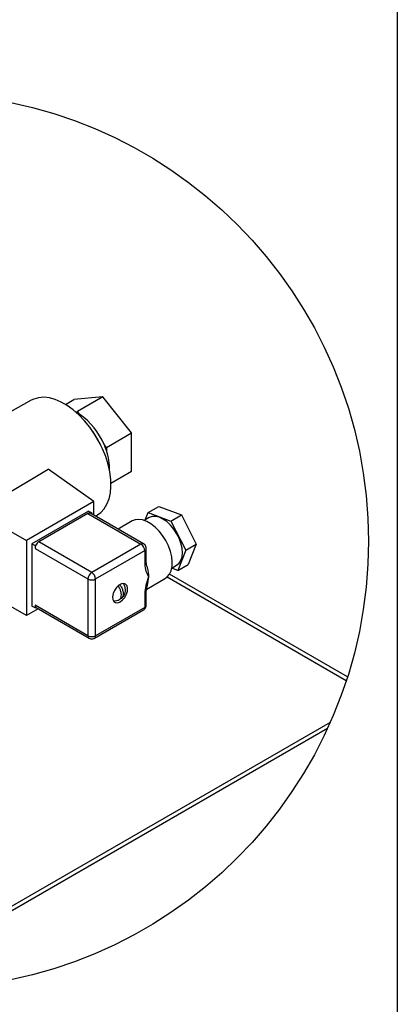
# Model space of a CAD drawing. Header units: inches. Extents: x 2 to 108, y 2 to 83.
# Tile 18 of 27: x 97.62 to 107.5, y 16.72 to 42.5. Entities that reach past the tile are written whole.
import ezdxf

# ---------------------------------------------------------------- set-up
doc = ezdxf.new("R2010")
doc.units = ezdxf.units.IN
doc.header["$LTSCALE"] = 10
doc.header["$MEASUREMENT"] = 0
doc.layers.add('SLD-DEFPOINTS', color=7, linetype='Continuous')
doc.layers.add('TEXT', color=140, linetype='Continuous', lineweight=25)
doc.dimstyles.new('SLDDIMSTYLE3', dxfattribs={"dimtxt": 0.18, "dimasz": 1.3, "dimexe": 0, "dimexo": 0.0625, "dimgap": 0, "dimtad": 0, "dimtih": 1, "dimtoh": 1, "dimdec": 0, "dimrnd": 1e-09, "dimzin": 0, "dimdsep": 46, "dimtxsty": 'Standard', "dimblk1": 'NONE', "dimblk2": 'NONE', "dimsah": 1, "dimcen": 0.09, "dimadec": 0, "dimazin": 0, "dimtfac": 1.3, "dimtdec": 0, "dimtofl": 0, "dimtmove": 0, "dimatfit": 3, "dimldrblk": 'NONE', "dimfxl": 0, "dimfrac": 2, "dimtolj": 1, "dimtzin": 0, "dimarcsym": 0})

# ---------------------------------------------------------------- blocks, each defined once
blk = doc.blocks.new('_None')

msp = doc.modelspace()

# ---------------------------------------------------------------- linework, layer by layer
for p, q in [((97.921, 32.534), (95.999, 31.457)), ((98.816, 32.424), (99.038, 32.552)), ((99.792, 32.62), (99.038, 32.552)), ((99.792, 32.62), (99.131, 32.239)), ((100.546, 31.682), (99.792, 32.62)), ((99.075, 32.234), (99.131, 32.239)), ((99.191, 32.165), (99.131, 32.239)), ((99.886, 31.3), (100.546, 31.682)), ((100.546, 30.676), (100.546, 31.682)), ((99.886, 31.3), (99.826, 31.374)), ((99.886, 31.3), (99.886, 31.221)), ((96.859, 29.834), (98.365, 30.729)), ((99.56, 29.879), (98.365, 30.729)), ((100.005, 30.364), (100.546, 30.676)), ((99.56, 29.879), (97.792, 28.858)), ((99.56, 29.526), (99.56, 29.879)), ((100.979, 29.596), (101.255, 29.755)), ((101.255, 29.755), (101.85, 29.53)), ((96.859, 29.397), (97.792, 28.858)), ((99.419, 29.634), (97.934, 28.777)), ((99.404, 29.569), (98.117, 28.826)), ((99.404, 29.569), (100.79, 28.768)), ((99.419, 29.634), (99.503, 29.585)), ((100.86, 28.775), (99.474, 29.575)), ((99.503, 29.585), (99.481, 29.572)), ((99.503, 29.559), (99.503, 29.585)), ((99.6, 29.503), (99.653, 29.534)), ((101.005, 29.46), (100.879, 29.387)), ((100.902, 29.401), (100.979, 29.596)), ((100.979, 29.596), (101.574, 29.37)), ((101.574, 29.37), (101.85, 29.53)), ((101.85, 29.53), (102.236, 28.77)), ((100.564, 29.375), (100.193, 29.161)), ((101.574, 29.37), (101.961, 28.611)), ((97.792, 28.858), (97.792, 26.899)), ((97.934, 28.777), (97.934, 27.144)), ((97.934, 28.777), (98.018, 28.728)), ((98.042, 28.741), (98.018, 28.728)), ((98.018, 28.728), (98.018, 28.654)), ((98.018, 28.654), (99.404, 27.854)), ((99.503, 28.026), (98.117, 28.826)), ((100.79, 28.768), (99.503, 28.026)), ((100.93, 28.297), (100.93, 28.654)), ((101.961, 28.611), (102.236, 28.77)), ((102.236, 28.77), (102.027, 28.236)), ((99.602, 27.854), (100.889, 28.597)), ((100.889, 28.597), (100.889, 28.24)), ((101.961, 28.611), (101.752, 28.077)), ((101.752, 28.077), (101.598, 28.135)), ((101.599, 28.14), (101.725, 28.213)), ((101.752, 28.077), (102.027, 28.236)), ((99.404, 27.854), (99.404, 26.368)), ((99.602, 26.368), (99.602, 27.854)), ((100.942, 27.591), (101.431, 27.873)), ((100.988, 27.911), (100.964, 27.733)), ((101.476, 27.906), (106.166, 25.199)), ((106.194, 25.288), (101.537, 27.976)), ((100.21, 27.647), (100.21, 27.685)), ((100.93, 27.525), (100.967, 27.74)), ((97.792, 26.899), (96.859, 27.437)), ((100.889, 27.468), (100.889, 27.111)), ((100.93, 27.168), (100.93, 27.525)), ((98.098, 27.075), (97.792, 26.899)), ((98.018, 27.095), (97.934, 27.144)), ((99.404, 26.368), (98.018, 27.168)), ((98.018, 27.168), (98.018, 27.095)), ((98.018, 27.095), (98.042, 27.108)), ((98.042, 27.108), (98.047, 27.104)), ((98.047, 27.104), (99.433, 26.304)), ((100.889, 27.111), (99.602, 26.368)), ((99.573, 26.304), (100.86, 27.047)), ((105.741, 24.092), (93.772, 17.183)), ((93.932, 17.167), (105.675, 23.946))]:
    msp.add_line(p, q)
at = {"flags": 128}
for points in [[(99.653, 29.534), (99.738, 29.596), (99.828, 29.693), (99.901, 29.811), (99.955, 29.95), (99.99, 30.107), (100.005, 30.278), (100, 30.463), (99.975, 30.656), (99.93, 30.855), (99.867, 31.058), (99.785, 31.26), (99.688, 31.458), (99.575, 31.649), (99.449, 31.83), (99.312, 31.998), (99.167, 32.15), (99.015, 32.284), (98.859, 32.397), (98.702, 32.487), (98.547, 32.554), (98.395, 32.596), (98.249, 32.612), (98.113, 32.602), (97.987, 32.566), (97.921, 32.534)], [(101.431, 27.873), (101.477, 27.906), (101.537, 27.977), (101.581, 28.069), (101.605, 28.178), (101.61, 28.302), (101.595, 28.437), (101.561, 28.577), (101.509, 28.719), (101.441, 28.858), (101.358, 28.989), (101.264, 29.109), (101.161, 29.213), (101.052, 29.298), (100.943, 29.361), (100.834, 29.401), (100.732, 29.416), (100.637, 29.405), (100.564, 29.375)], [(101.725, 28.213), (101.725, 28.213), (101.789, 28.265), (101.836, 28.34), (101.865, 28.434), (101.874, 28.543), (101.865, 28.663), (101.836, 28.79), (101.789, 28.919), (101.725, 29.044), (101.648, 29.162), (101.56, 29.267), (101.465, 29.356), (101.365, 29.424), (101.266, 29.47), (101.17, 29.492), (101.082, 29.489), (101.005, 29.46)], [(100.182, 27.231), (100.246, 27.255), (100.31, 27.305), (100.367, 27.373), (100.41, 27.453), (100.436, 27.537), (100.442, 27.614), (100.426, 27.678), (100.39, 27.72), (100.339, 27.736), (100.278, 27.725), (100.213, 27.688), (100.152, 27.628), (100.101, 27.553), (100.066, 27.47), (100.05, 27.388), (100.055, 27.317), (100.081, 27.263), (100.125, 27.234), (100.182, 27.231)]]:
    msp.add_lwpolyline(points, dxfattribs=at)
for centre, radius, start, end in [((98.574, 31.233), 1.117, 56.4859, 63.5191), ((98.126, 30.659), 1.844, 22.8356, 54.7535), ((97.65, 30.378), 2.308, 24.8316, 35.1632), ((98.072, 30.606), 1.916, 18.7508, 23.6604), ((98.537, 30.739), 1.432, 358.0634, 19.6902), ((99.445, 29.513), 0.0692, 65.0877, 126.223), ((98.214, 28.648), 0.196, 151.8159, 178.3179), ((98.228, 28.65), 0.207, 122.211, 154.0488), ((100.831, 28.715), 0.0671, 64.0022, 127.2478), ((100.674, 28.587), 0.215, 2.6057, 57.3944), ((100.862, 28.66), 0.069, 293.7016, 355.0361), ((100.86, 28.304), 0.0704, 294.3748, 354.3062), ((99.619, 27.844), 0.215, 122.6054, 177.395), ((99.503, 28.045), 0.215, 242.6098, 297.3902), ((99.387, 27.844), 0.215, 2.6057, 57.3945), ((100.862, 27.531), 0.069, 293.7137, 355.2117), ((98.093, 27.162), 0.0749, 175.594, 226.5555), ((100.823, 27.102), 0.0665, 303.7438, 7.5678), ((100.86, 27.175), 0.0704, 294.3747, 354.3065), ((99.503, 26.559), 0.215, 242.6095, 297.3905), ((99.475, 26.361), 0.0705, 174.3846, 234.2414), ((99.534, 26.361), 0.0693, 305.1183, 6.1781)]:
    msp.add_arc(centre, radius, start, end)
for points, knots in [([(100.93, 28.654), (100.928, 28.67), (100.926, 28.703), (100.9, 28.747), (100.873, 28.766), (100.86, 28.775)], [0, 0, 0, 0, 0.328838, 0.671029, 1, 1, 1, 1]), ([(100.889, 28.24), (100.897, 28.179), (100.911, 28.064), (100.963, 27.96), (100.988, 27.911)], [0, 0, 0, 0, 0.526255, 1, 1, 1, 1]), ([(100.946, 28.193), (100.941, 28.212), (100.932, 28.246), (100.931, 28.281), (100.93, 28.297)], [0, 0, 0, 0, 0.56157, 1, 1, 1, 1]), ([(100.938, 28.203), (100.947, 28.178), (100.98, 28.084), (100.985, 27.984), (100.988, 27.911)], [0, 0, 0, 0, 0.269889, 1, 1, 1, 1]), ([(100.988, 27.911), (100.964, 27.836), (100.916, 27.692), (100.898, 27.541), (100.889, 27.468)], [0, 0, 0, 0, 0.5174, 1, 1, 1, 1]), ([(100.208, 27.305), (100.211, 27.306), (100.232, 27.309), (100.262, 27.347), (100.281, 27.408), (100.277, 27.486), (100.253, 27.568), (100.224, 27.631), (100.199, 27.661), (100.195, 27.667)], [0, 0, 0, 0, 0.022386, 0.156205, 0.312605, 0.500827, 0.715305, 0.942345, 1, 1, 1, 1]), ([(100.236, 27.703), (100.246, 27.69), (100.275, 27.653), (100.306, 27.583), (100.327, 27.501), (100.327, 27.426), (100.305, 27.365), (100.27, 27.331), (100.245, 27.329), (100.24, 27.329)], [0, 0, 0, 0, 0.11057, 0.322745, 0.520871, 0.692928, 0.835397, 0.959548, 1, 1, 1, 1]), ([(100.281, 27.346), (100.298, 27.361), (100.333, 27.393), (100.369, 27.459), (100.388, 27.537), (100.383, 27.62), (100.361, 27.689), (100.333, 27.722), (100.324, 27.733)], [0, 0, 0, 0, 0.152335, 0.328055, 0.512594, 0.703362, 0.900305, 1, 1, 1, 1]), ([(100.069, 27.287), (100.071, 27.287), (100.083, 27.284), (100.096, 27.284), (100.107, 27.284)], [0, 0, 0, 0, 0.1712198, 1, 1, 1, 1]), ([(100.107, 27.284), (100.135, 27.286), (100.17, 27.288), (100.202, 27.301), (100.208, 27.304)], [0, 0, 0, 0, 0.8068744, 1, 1, 1, 1]), ([(100.86, 27.047), (100.861, 27.048), (100.875, 27.055), (100.899, 27.076), (100.922, 27.115), (100.933, 27.149), (100.93, 27.166), (100.93, 27.168)], [0, 0, 0, 0, 0.031353, 0.314848, 0.628856, 0.969557, 1, 1, 1, 1]), ([(99.433, 26.304), (99.433, 26.304), (99.442, 26.296), (99.467, 26.289), (99.491, 26.286), (99.503, 26.285)], [0, 0, 0, 0, 0.002715, 0.47928, 1, 1, 1, 1]), ([(99.503, 26.285), (99.521, 26.287), (99.546, 26.289), (99.567, 26.301), (99.573, 26.304)], [0, 0, 0, 0, 0.724476, 1, 1, 1, 1])]:
    msp.add_open_spline(points, degree=3, knots=knots)
at = {"layer": 'SLD-DEFPOINTS'}
msp.add_circle((95.02, 28.842), 11.726, dxfattribs=at)
at = {"layer": 'TEXT'}
msp.add_line((107.5, 82.5), (107.5, 2.5), dxfattribs=at)

# ---------------------------------------------------------------- leaders
at = {"layer": 'TEXT', "has_arrowhead": 0}
msp.add_leader([(96.87, 40.421), (99.199, 55.002)], dimstyle='SLDDIMSTYLE3', dxfattribs=at)

doc.saveas('drawing.dxf')
